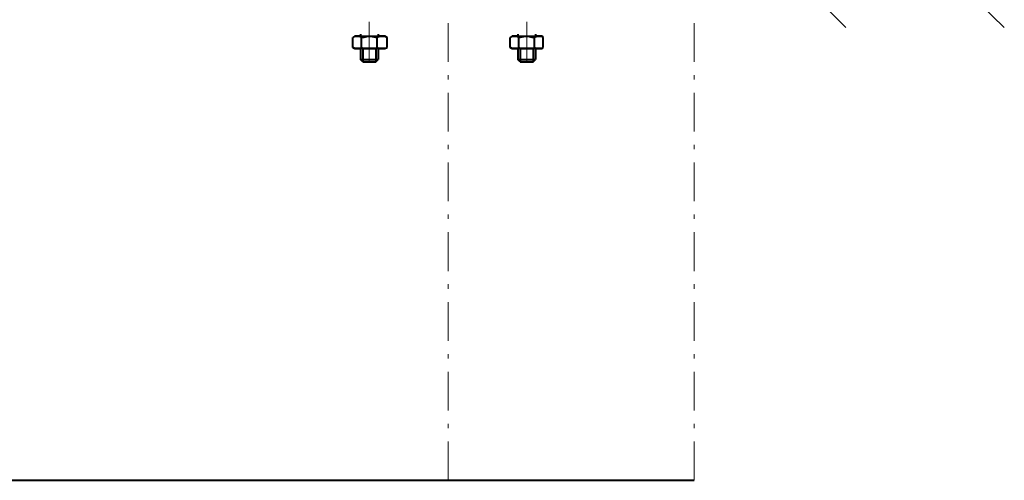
# Model space of a CAD drawing. Header units: millimetres. Extents: x 5545 to 136428, y -146986 to -36607.
# Tile 66 of 105: x 46433 to 46666, y -55646 to -55538. Entities that reach past the tile are written whole.
import ezdxf

# ---------------------------------------------------------------- set-up
doc = ezdxf.new("R2010")
doc.units = ezdxf.units.MM
doc.header["$LTSCALE"] = 8
doc.layers.add('1', color=7, linetype='Continuous')

msp = doc.modelspace()

# ---------------------------------------------------------------- linework, layer by layer
at = {"layer": '1', "color": 7, "lineweight": 5}
for points in [[(46628.402, -55539.354), (46620.02, -55530.972)], [(46665.859, -55539.354), (46657.215, -55530.972)], [(46515.768, -55547.474), (46515.768, -55538.045)], [(46534.366, -55547.474), (46534.366, -55538.307)], [(46552.964, -55547.474), (46552.964, -55538.045)], [(46592.516, -55547.474), (46592.516, -55538.307)], [(46534.366, -55551.665), (46534.366, -55550.618)], [(46592.516, -55551.665), (46592.516, -55550.618)], [(46534.366, -55563.977), (46534.366, -55554.809)], [(46592.516, -55563.977), (46592.516, -55554.809)], [(46534.366, -55568.168), (46534.366, -55567.12)], [(46592.516, -55568.168), (46592.516, -55567.12)], [(46534.366, -55580.479), (46534.366, -55571.311)], [(46592.516, -55580.479), (46592.516, -55571.311)], [(46534.366, -55584.67), (46534.366, -55583.622)], [(46592.516, -55584.67), (46592.516, -55583.622)], [(46534.366, -55596.981), (46534.366, -55587.813)], [(46592.516, -55596.981), (46592.516, -55587.813)], [(46534.366, -55601.172), (46534.366, -55600.124)], [(46592.516, -55601.172), (46592.516, -55600.124)], [(46534.366, -55613.483), (46534.366, -55604.315)], [(46592.516, -55613.483), (46592.516, -55604.315)], [(46534.366, -55617.674), (46534.366, -55616.626)], [(46592.516, -55617.674), (46592.516, -55616.626)], [(46534.366, -55629.985), (46534.366, -55620.817)], [(46592.516, -55629.985), (46592.516, -55620.817)], [(46534.366, -55634.176), (46534.366, -55633.128)], [(46592.516, -55634.176), (46592.516, -55633.128)], [(46534.366, -55646.487), (46534.366, -55637.319)], [(46592.516, -55646.487), (46592.516, -55637.319)]]:
    msp.add_lwpolyline(points, dxfattribs=at)
at = {"layer": '1', "color": 7, "lineweight": 40}
for points in [[(46513.673, -55540.926), (46513.673, -55541.712)], [(46517.864, -55540.926), (46517.864, -55541.712)], [(46550.868, -55540.926), (46550.868, -55541.712)], [(46555.059, -55540.926), (46555.059, -55541.712)], [(46512.363, -55541.45), (46511.839, -55541.712)], [(46512.363, -55541.45), (46511.839, -55541.712)], [(46511.839, -55544.069), (46511.839, -55541.712)], [(46512.887, -55541.45), (46512.363, -55541.45)], [(46512.363, -55541.45), (46519.436, -55541.45)], [(46513.411, -55541.45), (46512.887, -55541.45)], [(46513.935, -55541.712), (46513.411, -55541.45)], [(46513.935, -55544.069), (46513.935, -55541.712)], [(46514.459, -55541.712), (46513.935, -55541.712)], [(46515.768, -55541.45), (46514.459, -55541.712)], [(46517.34, -55541.712), (46515.768, -55541.45)], [(46517.602, -55541.712), (46517.34, -55541.712)], [(46518.126, -55541.45), (46517.602, -55541.712)], [(46517.602, -55544.069), (46517.602, -55541.712)], [(46518.912, -55541.45), (46518.126, -55541.45)], [(46519.436, -55541.45), (46518.912, -55541.45)], [(46519.436, -55541.45), (46519.959, -55541.712)], [(46519.959, -55541.712), (46519.436, -55541.45)], [(46519.959, -55544.069), (46519.959, -55541.712)], [(46549.558, -55541.45), (46549.035, -55541.712)], [(46549.558, -55541.45), (46549.035, -55541.712)], [(46549.035, -55544.069), (46549.035, -55541.712)], [(46549.82, -55541.45), (46549.558, -55541.45)], [(46549.558, -55541.45), (46556.369, -55541.45)], [(46550.606, -55541.45), (46549.82, -55541.45)], [(46551.13, -55541.712), (46550.606, -55541.45)], [(46551.13, -55544.069), (46551.13, -55541.712)], [(46551.392, -55541.712), (46551.13, -55541.712)], [(46552.964, -55541.45), (46551.392, -55541.712)], [(46554.273, -55541.712), (46552.964, -55541.45)], [(46554.797, -55541.712), (46554.273, -55541.712)], [(46555.321, -55541.45), (46554.797, -55541.712)], [(46554.797, -55544.069), (46554.797, -55541.712)], [(46555.845, -55541.45), (46555.321, -55541.45)], [(46556.631, -55541.45), (46555.845, -55541.45)], [(46556.369, -55541.45), (46556.893, -55541.712)], [(46556.893, -55541.712), (46556.631, -55541.45)], [(46556.893, -55544.069), (46556.893, -55541.712)], [(46512.363, -55544.331), (46511.839, -55544.069)], [(46511.839, -55544.069), (46512.363, -55544.331)], [(46512.363, -55544.331), (46512.887, -55544.331)], [(46519.436, -55544.331), (46512.363, -55544.331)], [(46512.887, -55544.331), (46513.411, -55544.331)], [(46513.411, -55544.331), (46513.935, -55544.069)], [(46513.673, -55544.069), (46513.673, -55546.951)], [(46513.935, -55544.069), (46514.459, -55544.331)], [(46514.197, -55544.069), (46514.197, -55547.474)], [(46514.459, -55544.331), (46515.768, -55544.331)], [(46515.768, -55544.331), (46517.34, -55544.331)], [(46517.34, -55544.069), (46517.34, -55547.474)], [(46517.34, -55544.331), (46517.602, -55544.069)], [(46517.602, -55544.069), (46518.126, -55544.331)], [(46517.864, -55544.069), (46517.864, -55546.951)], [(46518.126, -55544.331), (46518.912, -55544.331)], [(46518.912, -55544.331), (46519.436, -55544.331)], [(46519.436, -55544.331), (46519.959, -55544.069)], [(46519.436, -55544.331), (46519.959, -55544.069)], [(46549.558, -55544.331), (46549.035, -55544.069)], [(46549.035, -55544.069), (46549.558, -55544.331)], [(46549.558, -55544.331), (46549.82, -55544.331)], [(46556.369, -55544.331), (46549.558, -55544.331)], [(46549.82, -55544.331), (46550.606, -55544.331)], [(46550.606, -55544.331), (46551.13, -55544.069)], [(46550.868, -55544.069), (46550.868, -55546.951)], [(46551.13, -55544.069), (46551.392, -55544.331)], [(46551.392, -55544.069), (46551.392, -55547.474)], [(46551.392, -55544.331), (46552.964, -55544.331)], [(46552.964, -55544.331), (46554.273, -55544.331)], [(46554.273, -55544.331), (46554.797, -55544.069)], [(46554.535, -55544.069), (46554.535, -55547.474)], [(46554.797, -55544.069), (46555.321, -55544.331)], [(46555.059, -55544.069), (46555.059, -55546.951)], [(46555.321, -55544.331), (46555.845, -55544.331)], [(46555.845, -55544.331), (46556.631, -55544.331)], [(46556.369, -55544.331), (46556.893, -55544.069)], [(46556.631, -55544.331), (46556.893, -55544.069)], [(46513.673, -55546.951), (46517.864, -55546.951)], [(46514.197, -55547.474), (46513.673, -55546.951)], [(46514.197, -55547.474), (46517.34, -55547.474)], [(46517.34, -55547.474), (46517.864, -55546.951)], [(46550.868, -55546.951), (46555.059, -55546.951)], [(46551.392, -55547.474), (46550.868, -55546.951)], [(46551.392, -55547.474), (46554.535, -55547.474)], [(46554.535, -55547.474), (46555.059, -55546.951)], [(45389.175, -55646.487), (46592.516, -55646.487)]]:
    msp.add_lwpolyline(points, dxfattribs=at)

doc.saveas('drawing.dxf')
